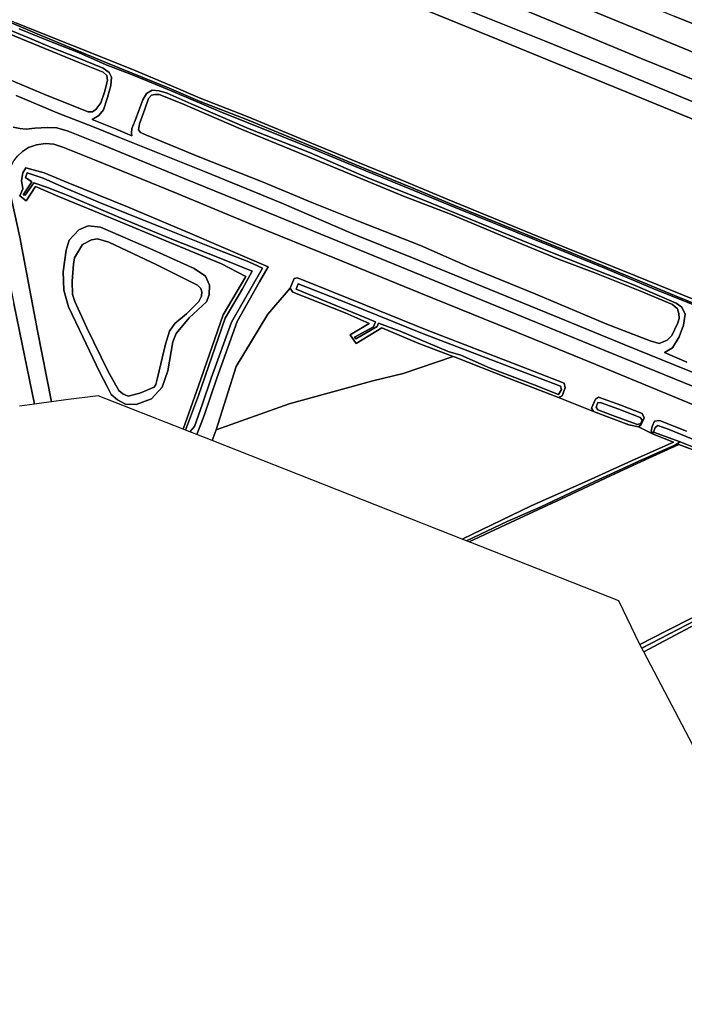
# Model space of a CAD drawing. Extents: x -26035517 to 31750492, y -9237385 to 8160032.
# Tile 182 of 256: x 15817249 to 16019755, y 4776367 to 5076377. Entities that reach past the tile are written whole.
import ezdxf

# ---------------------------------------------------------------- set-up
doc = ezdxf.new("R2010")
doc.units = 0
doc.layers.add('T-25', color=7, linetype='CONTINUOUS')

msp = doc.modelspace()

# ---------------------------------------------------------------- linework, layer by layer
at = {"layer": 'T-25', "color": 9}
for points in [[(15862785, 5055512, 4943), (15843955, 5063110, 4943), (15822534, 5072038, 4937), (15805786, 5079141, 4933), (15789578, 5085497, 4930), (15778673, 5090361, 4953), (15763757, 5095675, 4967), (15751522, 5100779, 4993), (15732689, 5108397, 4973), (15716364, 5115060, 4977), (15699440, 5122459, 4977), (15685639, 5128227, 4983), (15670195, 5135082, 4990), (15655589, 5141662, 5067), (15654657, 5141241, 5260), (15637945, 5149476, 5270), (15623385, 5156616, 5273), (15608116, 5164828, 5273), (15590477, 5174642, 5260), (15573773, 5184017, 5243), (15559410, 5192657, 5243), (15541616, 5204050, 5293), (15530567, 5211646, 5303), (15525813, 5215710, 4997)], [(15527206, 5216303, 4763), (15546832, 5203179, 4843), (15566645, 5190482, 4840), (15586667, 5178794, 4837), (15610838, 5165301, 4837), (15628241, 5156443, 4837), (15648788, 5146219, 4837), (15668048, 5137180, 4837), (15685517, 5129472, 4837), (15700997, 5122819, 4837), (15720808, 5114338, 4830), (15742299, 5105491, 4813), (15764352, 5096518, 4813), (15783911, 5088932, 4803), (15800439, 5082206, 4800), (15816317, 5075365, 4797), (15833898, 5068314, 4797), (15851465, 5061315, 4797), (15863471, 5056227, 4797)], [(15916146, 5118822, 7433), (15939884, 5109001, 7490), (15963985, 5099200, 7443), (15988141, 5089221, 7477), (16016623, 5077480, 7463), (16039594, 5068232, 7503), (16060850, 5059478, 7553)], [(16057759, 5052046, 8050), (16032501, 5062356, 8050), (16006282, 5073102, 8050), (15982277, 5083048, 8010), (15956502, 5093554, 8003), (15940918, 5100019, 7990), (15911329, 5114310, 7923)], [(15905049, 5106349, 8107), (15927623, 5097041, 8020), (15948010, 5088653, 8020), (15968916, 5080167, 8027), (15987857, 5072327, 8057), (16006652, 5064566, 8080), (16026689, 5056463, 8097), (16054725, 5044939, 8077)], [(16052404, 5033631, 5283), (16039643, 5038949, 5287), (16015604, 5048826, 5287), (15998259, 5055894, 5303), (15980638, 5063080, 5310), (15960465, 5071353, 5280), (15938307, 5080392, 5277), (15916954, 5089129, 5270), (15897584, 5096977, 5237)], [(16003687, 5087081, 7453), (16030489, 5076181, 7480), (16062352, 5063182, 7517), (16078158, 5056518, 7457), (16103524, 5046402, 7453), (16130886, 5035347, 7450), (16148017, 5028439, 7477), (16157273, 5020877, 7530), (16138829, 5027924, 7533), (16111867, 5038707, 7537), (16083288, 5050399, 7500), (16060850, 5059478, 7553), (16039594, 5068232, 7503), (16016623, 5077480, 7463)], [(15982277, 5083048, 8010), (16006282, 5073102, 8050), (16032501, 5062356, 8050), (16057759, 5052046, 8050), (16077631, 5043887, 7973), (16108308, 5031335, 8033), (16143327, 5016891, 8017), (16134349, 5012317, 8103), (16108334, 5022985, 8060), (16081990, 5033802, 8020), (16054725, 5044939, 8077), (16026689, 5056463, 8097), (16006652, 5064566, 8080), (15987857, 5072327, 8057), (15968916, 5080167, 8027)], [(16351347, 4935671, 8007), (16332048, 4943319, 8013), (16305906, 4950386, 8130), (16271594, 4964400, 8117), (16234328, 4979631, 8143), (16202957, 4992545, 8133), (16176446, 5003361, 8133), (16143327, 5016891, 8017), (16108308, 5031335, 8033), (16077631, 5043887, 7973), (16057759, 5052046, 8050), (16032501, 5062356, 8050), (16006282, 5073102, 8050), (15982277, 5083048, 8010)], [(16351943, 4911272, 5307), (16330976, 4920102, 5310), (16308304, 4929347, 5303), (16286031, 4938282, 5307), (16275940, 4942561, 5307), (16276415, 4943408, 5307), (16276249, 4944272, 5663), (16269499, 4947173, 5690), (16262102, 4950107, 5663), (16261610, 4948437, 5267), (16244233, 4955363, 5233), (16216012, 4966870, 5233), (16192385, 4976533, 5233), (16163438, 4988297, 5233), (16135163, 4999964, 5233), (16110668, 5009940, 5233), (16085809, 5020011, 5233), (16052404, 5033631, 5283), (16039643, 5038949, 5287), (16015604, 5048826, 5287), (15998259, 5055894, 5303), (15980638, 5063080, 5310), (15960465, 5071353, 5280), (15938307, 5080392, 5277)], [(15938307, 5080392, 5277), (15960465, 5071353, 5280), (15980638, 5063080, 5310), (15998259, 5055894, 5303), (16015604, 5048826, 5287), (16039643, 5038949, 5287)], [(16351943, 4911272, 5307), (16330976, 4920102, 5310), (16308304, 4929347, 5303), (16286031, 4938282, 5307), (16275940, 4942561, 5307), (16276415, 4943408, 5307), (16276249, 4944272, 5663), (16269499, 4947173, 5690), (16262102, 4950107, 5663), (16261610, 4948437, 5267), (16244233, 4955363, 5233), (16216012, 4966870, 5233), (16192385, 4976533, 5233), (16163438, 4988297, 5233), (16135163, 4999964, 5233), (16110668, 5009940, 5233), (16085809, 5020011, 5233), (16052404, 5033631, 5283), (16039643, 5038949, 5287), (16015604, 5048826, 5287), (15998259, 5055894, 5303), (15980638, 5063080, 5310), (15960465, 5071353, 5280), (15938307, 5080392, 5277)], [(15968916, 5080167, 8027), (15987857, 5072327, 8057), (16006652, 5064566, 8080), (16026689, 5056463, 8097), (16054725, 5044939, 8077), (16081990, 5033802, 8020), (16108334, 5022985, 8060), (16134349, 5012317, 8103), (16163222, 5000403, 8110), (16192793, 4988383, 8110), (16224615, 4975288, 8097), (16252802, 4963772, 8133), (16283236, 4951219, 8170), (16309328, 4940537, 8200), (16345229, 4925870, 8130), (16367634, 4916587, 8053)], [(15805786, 5079141, 4933), (15822534, 5072038, 4937), (15843955, 5063110, 4943), (15862785, 5055512, 4943), (15872204, 5051446, 5060), (15886612, 5045915, 5060), (15904174, 5038613, 5060), (15921908, 5031287, 5060), (15936674, 5025210, 5060), (15949554, 5019870, 5060), (15968577, 5012189, 5060), (15985861, 5005119, 5033), (15998911, 4999754, 5027), (16016807, 4992376, 5030), (16035092, 4984911, 5030)], [(15805786, 5079141, 4933), (15822534, 5072038, 4937), (15843955, 5063110, 4943), (15862785, 5055512, 4943), (15872204, 5051446, 5060), (15886612, 5045915, 5060), (15904174, 5038613, 5060), (15921908, 5031287, 5060), (15936674, 5025210, 5060), (15949554, 5019870, 5060), (15968577, 5012189, 5060), (15985861, 5005119, 5033), (15998911, 4999754, 5027), (16016807, 4992376, 5030), (16035092, 4984911, 5030)], [(16035092, 4984911, 5030), (16016807, 4992376, 5030), (15998911, 4999754, 5027), (15985861, 5005119, 5033), (15968577, 5012189, 5060), (15949554, 5019870, 5060), (15936674, 5025210, 5060), (15921908, 5031287, 5060), (15904174, 5038613, 5060), (15886612, 5045915, 5060), (15872204, 5051446, 5060), (15862785, 5055512, 4943), (15843955, 5063110, 4943), (15822534, 5072038, 4937), (15805786, 5079141, 4933)], [(16375909, 4907135, 7910), (16348559, 4918542, 7903), (16322477, 4929110, 7910), (16299067, 4938723, 7933), (16279892, 4946606, 7940), (16261731, 4954042, 7967), (16240093, 4963047, 8003), (16216914, 4972195, 7953), (16195055, 4981019, 7943), (16169811, 4991371, 7900), (16145613, 5001221, 7863), (16120635, 5011540, 7847), (16094509, 5022200, 7867), (16071901, 5031539, 7797), (16053106, 5038899, 7873), (16034171, 5046504, 7847), (16016727, 5053675, 7817), (15996364, 5062143, 7820), (15977131, 5069985, 7810), (15954344, 5079070, 7793)], [(15954344, 5079070, 7793), (15977131, 5069985, 7810), (15996364, 5062143, 7820), (16016727, 5053675, 7817), (16034171, 5046504, 7847), (16053106, 5038899, 7873), (16071901, 5031539, 7797), (16094509, 5022200, 7867), (16120635, 5011540, 7847), (16145613, 5001221, 7863), (16169811, 4991371, 7900), (16195055, 4981019, 7943), (16216914, 4972195, 7953), (16240093, 4963047, 8003), (16261731, 4954042, 7967), (16279892, 4946606, 7940), (16299067, 4938723, 7933), (16322477, 4929110, 7910), (16348559, 4918542, 7903), (16375909, 4907135, 7910)], [(15954344, 5079070, 7793), (15977131, 5069985, 7810), (15996364, 5062143, 7820), (16016727, 5053675, 7817), (16034171, 5046504, 7847), (16053106, 5038899, 7873), (16071901, 5031539, 7797), (16094509, 5022200, 7867), (16120635, 5011540, 7847), (16145613, 5001221, 7863), (16169811, 4991371, 7900), (16195055, 4981019, 7943), (16216914, 4972195, 7953), (16240093, 4963047, 8003), (16261731, 4954042, 7967), (16279892, 4946606, 7940), (16299067, 4938723, 7933), (16322477, 4929110, 7910), (16348559, 4918542, 7903), (16375909, 4907135, 7910)], [(16016623, 5077480, 7463), (16039594, 5068232, 7503), (16060850, 5059478, 7553), (16083288, 5050399, 7500), (16111867, 5038707, 7537), (16138829, 5027924, 7533), (16157273, 5020877, 7530), (16177373, 5013293, 7537), (16195072, 5007172, 7540), (16215450, 5000278, 7503), (16240302, 4991681, 7463), (16262246, 4983726, 7460), (16286009, 4974660, 7460), (16306704, 4966367, 7477), (16331929, 4956041, 7483), (16357848, 4945474, 7407)], [(15811605, 5074317, 5223), (15820264, 5070736, 5177), (15826985, 5067945, 5213), (15834457, 5064948, 5190), (15842655, 5061643, 5180), (15844473, 5060288, 5267), (15845203, 5058893, 5313), (15845036, 5056345, 5407), (15844005, 5052658, 5543), (15842762, 5048898, 5653), (15841400, 5047216, 5800), (15839308, 5045990, 5847), (15846402, 5043162, 5910), (15851467, 5040966, 5907), (15851329, 5041828, 5800), (15851419, 5043186, 5750), (15852401, 5045712, 5653), (15853515, 5048704, 5570), (15854752, 5051909, 5430), (15855907, 5053884, 5340), (15857598, 5054858, 5237), (15859705, 5054747, 5167), (15862154, 5053962, 5153), (15869479, 5050695, 5233), (15887189, 5043121, 5233), (15905571, 5035881, 5230), (15923071, 5028252, 5233), (15940873, 5021175, 5233), (15957930, 5014223, 5233), (15976525, 5006542, 5230), (15991393, 5000712, 5233), (16004039, 4995735, 5257), (16017316, 4990034, 5247), (16019008, 4988753, 5313), (16019985, 4986660, 5497), (16019483, 4983340, 5643), (16018175, 4979722, 5820), (16016135, 4976362, 5890), (16013674, 4974927, 5860), (16020493, 4972008, 5877)], [(15811605, 5074317, 5223), (15820264, 5070736, 5177), (15826985, 5067945, 5213), (15834457, 5064948, 5190), (15842655, 5061643, 5180), (15844473, 5060288, 5267), (15845203, 5058893, 5313), (15845036, 5056345, 5407), (15844005, 5052658, 5543), (15842762, 5048898, 5653), (15841400, 5047216, 5800), (15839308, 5045990, 5847), (15846402, 5043162, 5910), (15851467, 5040966, 5907), (15851329, 5041828, 5800), (15851419, 5043186, 5750), (15852401, 5045712, 5653), (15853515, 5048704, 5570), (15854752, 5051909, 5430), (15855907, 5053884, 5340), (15857598, 5054858, 5237), (15859705, 5054747, 5167), (15862154, 5053962, 5153), (15869479, 5050695, 5233), (15887189, 5043121, 5233), (15905571, 5035881, 5230), (15923071, 5028252, 5233), (15940873, 5021175, 5233), (15957930, 5014223, 5233), (15976525, 5006542, 5230), (15991393, 5000712, 5233), (16004039, 4995735, 5257), (16017316, 4990034, 5247), (16019008, 4988753, 5313), (16019985, 4986660, 5497), (16019483, 4983340, 5643), (16018175, 4979722, 5820), (16016135, 4976362, 5890), (16013674, 4974927, 5860), (16020493, 4972008, 5877)], [(16020493, 4972008, 5877), (16013674, 4974927, 5860), (16016135, 4976362, 5890), (16018175, 4979722, 5820), (16019483, 4983340, 5643), (16019985, 4986660, 5497), (16019008, 4988753, 5313), (16017316, 4990034, 5247), (16004039, 4995735, 5257), (15991393, 5000712, 5233), (15976525, 5006542, 5230), (15957930, 5014223, 5233), (15940873, 5021175, 5233), (15923071, 5028252, 5233), (15905571, 5035881, 5230), (15887189, 5043121, 5233), (15869479, 5050695, 5233), (15862154, 5053962, 5153), (15859705, 5054747, 5167), (15857598, 5054858, 5237), (15855907, 5053884, 5340), (15854752, 5051909, 5430), (15853515, 5048704, 5570), (15852401, 5045712, 5653), (15851419, 5043186, 5750), (15851329, 5041828, 5800), (15851467, 5040966, 5907), (15846402, 5043162, 5910), (15839308, 5045990, 5847), (15841400, 5047216, 5800), (15842762, 5048898, 5653), (15844005, 5052658, 5543), (15845036, 5056345, 5407), (15845203, 5058893, 5313), (15844473, 5060288, 5267), (15842655, 5061643, 5180), (15834457, 5064948, 5190), (15826985, 5067945, 5213), (15820264, 5070736, 5177), (15811605, 5074317, 5223)], [(15816317, 5075365, 4797), (15833898, 5068314, 4797), (15851465, 5061315, 4797), (15863471, 5056227, 4797), (15872239, 5052479, 4823), (15886543, 5046853, 4803), (15905695, 5038989, 4783), (15920141, 5033011, 4783), (15934393, 5027223, 4783), (15947507, 5021692, 4783), (15961643, 5015945, 4783), (15977000, 5009643, 4783), (15990091, 5004365, 4783), (16005195, 4998232, 4783), (16022416, 4991252, 4783)], [(16022416, 4991252, 4783), (16005195, 4998232, 4783), (15990091, 5004365, 4783), (15977000, 5009643, 4783), (15961643, 5015945, 4783), (15947507, 5021692, 4783), (15934393, 5027223, 4783), (15920141, 5033011, 4783), (15905695, 5038989, 4783), (15886543, 5046853, 4803), (15872239, 5052479, 4823), (15863471, 5056227, 4797), (15851465, 5061315, 4797), (15833898, 5068314, 4797), (15816317, 5075365, 4797)], [(16022700, 4989508, 5267), (16010664, 4994307, 5210), (15995727, 5000578, 5227), (15979374, 5007226, 5200), (15962526, 5014063, 5147), (15949943, 5019194, 5157), (15933881, 5025734, 5253), (15920500, 5031249, 5163), (15907275, 5036690, 5180), (15892464, 5042677, 5247), (15878906, 5048122, 5150), (15864643, 5054170, 5137), (15858558, 5056718, 5160), (15851344, 5059687, 5180), (15843568, 5062633, 5177), (15835151, 5066359, 5180), (15825293, 5070229, 5150), (15817094, 5073553, 5147)], [(16022700, 4989508, 5267), (16010664, 4994307, 5210), (15995727, 5000578, 5227), (15979374, 5007226, 5200), (15962526, 5014063, 5147), (15949943, 5019194, 5157), (15933881, 5025734, 5253), (15920500, 5031249, 5163), (15907275, 5036690, 5180), (15892464, 5042677, 5247), (15878906, 5048122, 5150), (15864643, 5054170, 5137), (15858558, 5056718, 5160), (15851344, 5059687, 5180), (15843568, 5062633, 5177), (15835151, 5066359, 5180), (15825293, 5070229, 5150), (15817094, 5073553, 5147)], [(15817094, 5073553, 5147), (15825293, 5070229, 5150), (15835151, 5066359, 5180), (15843568, 5062633, 5177), (15851344, 5059687, 5180), (15858558, 5056718, 5160), (15864643, 5054170, 5137), (15878906, 5048122, 5150), (15892464, 5042677, 5247), (15907275, 5036690, 5180), (15920500, 5031249, 5163), (15933881, 5025734, 5253), (15949943, 5019194, 5157), (15962526, 5014063, 5147), (15979374, 5007226, 5200), (15995727, 5000578, 5227), (16010664, 4994307, 5210), (16022700, 4989508, 5267)], [(15810099, 5059768, 4730), (15825636, 5053321, 4730), (15838139, 5048352, 4730), (15839444, 5048292, 4747), (15840496, 5049037, 4753), (15841949, 5051037, 4763), (15843074, 5054327, 4763), (15843973, 5057809, 4763), (15843773, 5059374, 4763), (15842656, 5060400, 4763), (15835036, 5063438, 4660), (15835036, 5063438, 4660), (15823198, 5068328, 4660), (15811779, 5073011, 4660)], [(15810099, 5059768, 4730), (15825636, 5053321, 4730), (15838139, 5048352, 4730), (15839444, 5048292, 4747), (15840496, 5049037, 4753), (15841949, 5051037, 4763), (15843074, 5054327, 4763), (15843973, 5057809, 4763), (15843773, 5059374, 4763), (15842656, 5060400, 4763), (15835036, 5063438, 4660), (15835036, 5063438, 4660), (15823198, 5068328, 4660), (15811779, 5073011, 4660)], [(15811779, 5073011, 4660), (15823198, 5068328, 4660), (15835036, 5063438, 4660), (15835036, 5063438, 4660), (15842656, 5060400, 4763), (15843773, 5059374, 4763), (15843973, 5057809, 4763), (15843074, 5054327, 4763), (15841949, 5051037, 4763), (15840496, 5049037, 4753), (15839444, 5048292, 4747), (15838139, 5048352, 4730), (15825636, 5053321, 4730), (15810099, 5059768, 4730)], [(15862785, 5055512, 4943), (15872204, 5051446, 5060), (15886612, 5045915, 5060), (15904174, 5038613, 5060), (15921908, 5031287, 5060), (15936674, 5025210, 5060), (15949554, 5019870, 5060), (15968577, 5012189, 5060), (15985861, 5005119, 5033), (15998911, 4999754, 5027), (16016807, 4992376, 5030), (16035092, 4984911, 5030)], [(16035705, 4985579, 4783), (16022416, 4991252, 4783), (16005195, 4998232, 4783), (15990091, 5004365, 4783), (15977000, 5009643, 4783), (15961643, 5015945, 4783), (15947507, 5021692, 4783), (15934393, 5027223, 4783), (15920141, 5033011, 4783), (15905695, 5038989, 4783), (15886543, 5046853, 4803), (15872239, 5052479, 4823), (15863471, 5056227, 4797)], [(16030985, 4965427, 6603), (16016665, 4971249, 6570), (16001641, 4977297, 6580), (15979869, 4986243, 6600), (15958269, 4995079, 6550), (15936965, 5003773, 6553), (15918723, 5011156, 6563), (15897153, 5020431, 6567), (15873517, 5030074, 6643), (15847687, 5040488, 6517), (15839921, 5043632, 6553), (15828657, 5047966, 6533), (15816222, 5053256, 6613)], [(15816222, 5053256, 6613), (15828657, 5047966, 6533), (15839921, 5043632, 6553), (15847687, 5040488, 6517), (15873517, 5030074, 6643), (15897153, 5020431, 6567), (15918723, 5011156, 6563), (15936965, 5003773, 6553), (15958269, 4995079, 6550), (15979869, 4986243, 6600), (16001641, 4977297, 6580), (16016665, 4971249, 6570), (16030985, 4965427, 6603)], [(16030985, 4965427, 6603), (16016665, 4971249, 6570), (16001641, 4977297, 6580), (15979869, 4986243, 6600), (15958269, 4995079, 6550), (15936965, 5003773, 6553), (15918723, 5011156, 6563), (15897153, 5020431, 6567), (15873517, 5030074, 6643), (15847687, 5040488, 6517), (15839921, 5043632, 6553), (15828657, 5047966, 6533), (15816222, 5053256, 6613)], [(15842704, 5038101, 6637), (15832042, 5042435, 6653), (15828517, 5043446, 6680), (15825712, 5043535, 6683), (15821851, 5043348, 6687), (15819220, 5042985, 6687), (15817256, 5043223, 6660), (15815294, 5043631, 6650)], [(16371150, 4822054, 6607), (16331638, 4838176, 6617), (16284087, 4857760, 6697), (16243732, 4874200, 6707), (16201281, 4891446, 6693), (16153804, 4910860, 6683), (16109451, 4929052, 6657), (16073249, 4943853, 6627), (16025467, 4963360, 6707), (15992764, 4976691, 6743), (15958355, 4990850, 6700), (15925161, 5004471, 6760), (15895624, 5016526, 6717), (15867361, 5028039, 6737), (15842704, 5038101, 6637), (15832042, 5042435, 6653), (15828517, 5043446, 6680), (15825712, 5043535, 6683), (15821851, 5043348, 6687), (15819220, 5042985, 6687), (15817256, 5043223, 6660), (15815294, 5043631, 6650)], [(15815294, 5043631, 6650), (15817256, 5043223, 6660), (15819220, 5042985, 6687), (15821851, 5043348, 6687), (15825712, 5043535, 6683), (15828517, 5043446, 6680), (15832042, 5042435, 6653), (15842704, 5038101, 6637), (15867361, 5028039, 6737), (15895624, 5016526, 6717), (15925161, 5004471, 6760), (15925161, 5004471, 6760), (15958355, 4990850, 6700), (15992764, 4976691, 6743), (16025467, 4963360, 6707)], [(15817333, 5010113, 6157), (15814071, 5024911, 6200), (15813640, 5027848, 6233), (15813860, 5029215, 6290), (15814406, 5031412, 6350), (15815446, 5033414, 6390), (15816598, 5034837, 6437), (15818102, 5036225, 6447), (15819936, 5037416, 6513), (15822349, 5038291, 6523), (15825077, 5038691, 6553), (15827624, 5038409, 6587), (15830394, 5037560, 6640), (15840034, 5033669, 6630)], [(15816598, 5034837, 6437), (15818102, 5036225, 6447), (15819936, 5037416, 6513), (15822349, 5038291, 6523), (15825077, 5038691, 6553), (15827624, 5038409, 6587), (15830394, 5037560, 6640), (15840034, 5033669, 6630), (15865185, 5023452, 6660), (15888190, 5013868, 6653), (15913300, 5003665, 6650), (15939384, 4993032, 6623), (15966658, 4981938, 6643), (15991098, 4971988, 6707), (16023821, 4958535, 6663)], [(16023821, 4958535, 6663), (15991098, 4971988, 6707), (15966658, 4981938, 6643), (15939384, 4993032, 6623), (15913300, 5003665, 6650), (15888190, 5013868, 6653), (15865185, 5023452, 6660), (15840034, 5033669, 6630), (15830394, 5037560, 6640), (15827624, 5038409, 6587), (15825077, 5038691, 6553), (15822349, 5038291, 6523), (15819936, 5037416, 6513), (15818102, 5036225, 6447), (15816598, 5034837, 6437)], [(16025467, 4963360, 6707), (15992764, 4976691, 6743), (15958355, 4990850, 6700), (15925161, 5004471, 6760), (15895624, 5016526, 6717), (15867361, 5028039, 6737), (15842704, 5038101, 6637)], [(16020379, 4951000, 6243), (16012191, 4954244, 6290), (16010691, 4954035, 6253), (16009982, 4952397, 6043), (16009706, 4950956, 6043), (16010266, 4950092, 5953), (16005831, 4952292, 6043), (16006659, 4953018, 5993), (16007531, 4955115, 6087), (16006878, 4956336, 6307), (16000366, 4958961, 6273), (15993604, 4961335, 6273), (15992673, 4960766, 6273), (15991510, 4957985, 6153), (15992076, 4956980, 6023), (15981436, 4961259, 5987), (15982515, 4961764, 6163), (15983492, 4964170, 6300), (15983137, 4965580, 6300), (15970350, 4970655, 6293), (15941450, 4981813, 6300), (15922632, 4989380, 6357), (15901900, 4997770, 6367), (15900838, 4997473, 6357), (15899613, 4994576, 6263), (15892898, 4986631, 6217), (15883163, 4970705, 6217), (15877134, 4951446, 6227), (15875890, 4948122, 6240), (15871226, 4949961, 6213), (15873493, 4955743, 6217), (15877354, 4967167, 6240), (15883508, 4984433, 6240), (15890317, 4996491, 6227), (15892983, 5001042, 6203), (15885860, 5004128, 6250), (15869775, 5011005, 6300), (15850053, 5019329, 6493), (15831971, 5026714, 6313), (15824675, 5029741, 6297), (15819098, 5031258, 6203), (15818167, 5029707, 6170), (15817845, 5027359, 6160), (15818237, 5024878, 6100), (15817313, 5022678, 6077), (15819200, 5021174, 6017), (15822027, 5025550, 5947), (15828841, 5022575, 6173), (15846653, 5015273, 6310), (15864237, 5008020, 6303), (15878715, 5002033, 6310), (15886166, 4998141, 6310), (15879247, 4986436, 6310), (15871687, 4964789, 6320), (15867056, 4951604, 6263), (15841191, 4961799, 6330), (15831301, 4960508, 6237), (15826981, 4959944, 6143), (15822717, 4981582, 6183), (15817333, 5010113, 6157), (15814071, 5024911, 6200)], [(15840034, 5033669, 6630), (15865185, 5023452, 6660), (15888190, 5013868, 6653), (15913300, 5003665, 6650), (15939384, 4993032, 6623), (15966658, 4981938, 6643), (15991098, 4971988, 6707), (16023821, 4958535, 6663)], [(15814071, 5024911, 6200), (15817333, 5010113, 6157), (15822717, 4981582, 6183), (15826981, 4959944, 6143), (15824570, 4959630, 6267), (15821769, 4959264, 6140), (15817987, 4977544, 6183), (15815478, 4989882, 6197)], [(15826981, 4959944, 6143), (15822717, 4981582, 6183), (15817333, 5010113, 6157)], [(15812609, 5004251, 6120), (15815478, 4989882, 6197), (15817987, 4977544, 6183), (15821769, 4959264, 6140)], [(15877134, 4951446, 6227), (15883163, 4970705, 6217), (15892898, 4986631, 6217), (15899613, 4994576, 6263)], [(15815478, 4989882, 6197), (15817987, 4977544, 6183), (15821769, 4959264, 6140), (15817185, 4958666, 6167)], [(15949372, 4973767, 5938), (15934111, 4968608, 6017), (15924884, 4966368, 6057), (15899310, 4959333, 6073), (15877134, 4951446, 6227), (15875890, 4948122, 6240)], [(15981436, 4961259, 5987), (15992076, 4956980, 6023)], [(16023792, 4947924, 5457), (16015136, 4951474, 5457), (16011661, 4952727, 5457), (16010884, 4952151, 5457), (16010393, 4950708, 5457), (16018497, 4947728, 5383), (16016877, 4946729, 5507), (16007027, 4942389, 5520), (15992434, 4935635, 5557), (15976014, 4927979, 5603), (15965759, 4923474, 5613), (15953368, 4917584, 5620), (15952065, 4918097, 6050), (15973094, 4928259, 6040), (15990284, 4935906, 6017), (16004786, 4942502, 5953), (16016467, 4947645, 5870), (16010266, 4950092, 5953), (16009706, 4950956, 6043), (16009982, 4952397, 6043), (16010691, 4954035, 6253), (16012191, 4954244, 6290), (16020379, 4951000, 6243)], [(16023792, 4947924, 5457), (16015136, 4951474, 5457), (16011661, 4952727, 5457), (16010884, 4952151, 5457), (16010393, 4950708, 5457), (16018497, 4947728, 5383), (16016877, 4946729, 5507), (16007027, 4942389, 5520), (15992434, 4935635, 5557), (15976014, 4927979, 5603), (15965759, 4923474, 5613), (15953368, 4917584, 5620), (15952065, 4918097, 6050), (15973094, 4928259, 6040), (15990284, 4935906, 6017), (16004786, 4942502, 5953), (16016467, 4947645, 5870), (16010266, 4950092, 5953), (16009706, 4950956, 6043), (16009982, 4952397, 6043), (16010691, 4954035, 6253), (16012191, 4954244, 6290), (16020379, 4951000, 6243)], [(16005831, 4952292, 6043), (16010266, 4950092, 5953)], [(16023819, 4945650, 5383), (16018497, 4947728, 5383), (16010393, 4950708, 5457), (16010884, 4952151, 5457), (16011661, 4952727, 5457), (16015136, 4951474, 5457), (16023792, 4947924, 5457)], [(16023809, 4944800, 5920), (16018083, 4946916, 5977), (16009125, 4942842, 6080), (15997261, 4937365, 6127), (15982177, 4930290, 6077), (15966808, 4923193, 6087), (15954190, 4917259, 6107), (15953368, 4917584, 5620), (15953368, 4917584, 5620), (15965759, 4923474, 5613), (15976014, 4927979, 5603), (15992434, 4935635, 5557), (16007027, 4942389, 5520), (16016877, 4946729, 5507), (16018497, 4947728, 5383), (16023819, 4945650, 5383)], [(16023809, 4944800, 5920), (16018083, 4946916, 5977), (16009125, 4942842, 6080), (15997261, 4937365, 6127), (15982177, 4930290, 6077), (15966808, 4923193, 6087), (15954190, 4917259, 6107), (15953368, 4917584, 5620), (15953368, 4917584, 5620), (15965759, 4923474, 5613), (15976014, 4927979, 5603), (15992434, 4935635, 5557), (16007027, 4942389, 5520), (16016877, 4946729, 5507), (16018497, 4947728, 5383), (16023819, 4945650, 5383)], [(16023260, 4893463, 5407), (16006802, 4884927, 5407), (16006253, 4885972, 5817), (16014371, 4890209, 5763), (16031036, 4898633, 5683)], [(16023260, 4893463, 5407), (16006802, 4884927, 5407), (16006253, 4885972, 5817), (16014371, 4890209, 5763), (16031036, 4898633, 5683)], [(16024799, 4892964, 5887), (16007390, 4883806, 5890), (16006802, 4884927, 5407), (16006802, 4884927, 5407), (16023260, 4893463, 5407)], [(16024799, 4892964, 5887), (16007390, 4883806, 5890), (16006802, 4884927, 5407), (16006802, 4884927, 5407), (16023260, 4893463, 5407)]]:
    msp.add_polyline3d(points, dxfattribs=at)
for points in [[(16009343, 4978523, 4637), (16012068, 4977732, 4637), (16014492, 4978703, 4663), (16015985, 4980123, 4677), (16017809, 4984021, 4677), (16018235, 4985296, 4677), (16018102, 4986902, 4677), (16017657, 4988236, 4677), (16016204, 4989617, 4677), (16006208, 4993719, 4683), (15992501, 4999225, 4683), (15981376, 5003449, 4683), (15965657, 5009888, 4683), (15948533, 5017092, 4687), (15934228, 5022651, 4697), (15917053, 5029724, 4710), (15902094, 5035890, 4713), (15884773, 5043020, 4713), (15866692, 5050855, 4777), (15859699, 5053612, 4857), (15858456, 5053596, 4857), (15857385, 5053332, 4857), (15856469, 5052321, 4857), (15855345, 5049150, 4850), (15853782, 5044633, 4833), (15853425, 5042841, 4833), (15854019, 5041975, 4833), (15855854, 5041175, 4833), (15872090, 5034486, 4780), (15891466, 5026911, 4750), (15906314, 5020688, 4750), (15920500, 5014972, 4750), (15939333, 5007574, 4750), (15954143, 5001105, 4750), (15974548, 4992717, 4637), (15996163, 4983596, 4637), (16009343, 4978523, 4637)], [(16009343, 4978523, 4637), (16012068, 4977732, 4637), (16014492, 4978703, 4663), (16015985, 4980123, 4677), (16017809, 4984021, 4677), (16018235, 4985296, 4677), (16018102, 4986902, 4677), (16017657, 4988236, 4677), (16016204, 4989617, 4677), (16006208, 4993719, 4683), (15992501, 4999225, 4683), (15981376, 5003449, 4683), (15965657, 5009888, 4683), (15948533, 5017092, 4687), (15934228, 5022651, 4697), (15917053, 5029724, 4710), (15902094, 5035890, 4713), (15884773, 5043020, 4713), (15866692, 5050855, 4777), (15859699, 5053612, 4857), (15858456, 5053596, 4857), (15857385, 5053332, 4857), (15856469, 5052321, 4857), (15855345, 5049150, 4850), (15853782, 5044633, 4833), (15853425, 5042841, 4833), (15854019, 5041975, 4833), (15855854, 5041175, 4833), (15872090, 5034486, 4780), (15891466, 5026911, 4750), (15906314, 5020688, 4750), (15920500, 5014972, 4750), (15939333, 5007574, 4750), (15954143, 5001105, 4750), (15974548, 4992717, 4637), (15996163, 4983596, 4637), (16009343, 4978523, 4637)], [(16009343, 4978523, 4637), (15996163, 4983596, 4637), (15974548, 4992717, 4637), (15954143, 5001105, 4750), (15939333, 5007574, 4750), (15920500, 5014972, 4750), (15906314, 5020688, 4750), (15891466, 5026911, 4750), (15872090, 5034486, 4780), (15855854, 5041175, 4833), (15854019, 5041975, 4833), (15853425, 5042841, 4833), (15853782, 5044633, 4833), (15855345, 5049150, 4850), (15856469, 5052321, 4857), (15857385, 5053332, 4857), (15858456, 5053596, 4857), (15859699, 5053612, 4857), (15866692, 5050855, 4777), (15884773, 5043020, 4713), (15902094, 5035890, 4713), (15917053, 5029724, 4710), (15934228, 5022651, 4697), (15948533, 5017092, 4687), (15965657, 5009888, 4683), (15981376, 5003449, 4683), (15992501, 4999225, 4683), (16006208, 4993719, 4683), (16016204, 4989617, 4677), (16017657, 4988236, 4677), (16018102, 4986902, 4677), (16018235, 4985296, 4677), (16017809, 4984021, 4677), (16015985, 4980123, 4677), (16014492, 4978703, 4663), (16012068, 4977732, 4637), (16009343, 4978523, 4637)], [(15867056, 4951604, 6263), (15871687, 4964789, 6320), (15879247, 4986436, 6310), (15886166, 4998141, 6310), (15878715, 5002033, 6310), (15864237, 5008020, 6303), (15846653, 5015273, 6310), (15828841, 5022575, 6173), (15822027, 5025550, 5947), (15819200, 5021174, 6017), (15817313, 5022678, 6077), (15818237, 5024878, 6100), (15817845, 5027359, 6160), (15818167, 5029707, 6170), (15819098, 5031258, 6203), (15824675, 5029741, 6297), (15831971, 5026714, 6313), (15850053, 5019329, 6493), (15869775, 5011005, 6300), (15885860, 5004128, 6250), (15892983, 5001042, 6203), (15890317, 4996491, 6227), (15883508, 4984433, 6240), (15877354, 4967167, 6240), (15873493, 4955743, 6217), (15871226, 4949961, 6213), (15869129, 4950787, 5307), (15870464, 4952423, 5307), (15872946, 4959380, 5307), (15875541, 4967111, 5307), (15881785, 4984220, 5307), (15891206, 5000633, 5307), (15887114, 5002621, 5307), (15876129, 5006819, 5307), (15860330, 5013135, 5317), (15842269, 5020384, 5317), (15831037, 5025134, 5347), (15824382, 5028062, 5347), (15819565, 5029670, 5347), (15819057, 5028329, 5347), (15820958, 5027024, 5347), (15818309, 5023050, 5560), (15818902, 5022874, 5560), (15821606, 5026666, 5357), (15825696, 5025221, 5307), (15832190, 5022666, 5293), (15848198, 5015876, 5307), (15863068, 5009663, 5307), (15878518, 5003657, 5307), (15888097, 4999703, 5307), (15885188, 4994359, 5307), (15879903, 4985471, 5307), (15871719, 4961917, 5307), (15867792, 4951314, 5307), (15867056, 4951604, 6263)], [(15867056, 4951604, 6263), (15871687, 4964789, 6320), (15879247, 4986436, 6310), (15886166, 4998141, 6310), (15878715, 5002033, 6310), (15864237, 5008020, 6303), (15846653, 5015273, 6310), (15828841, 5022575, 6173), (15822027, 5025550, 5947), (15819200, 5021174, 6017), (15817313, 5022678, 6077), (15818237, 5024878, 6100), (15817845, 5027359, 6160), (15818167, 5029707, 6170), (15819098, 5031258, 6203), (15824675, 5029741, 6297), (15831971, 5026714, 6313), (15850053, 5019329, 6493), (15869775, 5011005, 6300), (15885860, 5004128, 6250), (15892983, 5001042, 6203), (15890317, 4996491, 6227), (15883508, 4984433, 6240), (15877354, 4967167, 6240), (15873493, 4955743, 6217), (15871226, 4949961, 6213), (15869129, 4950787, 5307), (15870464, 4952423, 5307), (15872946, 4959380, 5307), (15875541, 4967111, 5307), (15881785, 4984220, 5307), (15891206, 5000633, 5307), (15887114, 5002621, 5307), (15876129, 5006819, 5307), (15860330, 5013135, 5317), (15842269, 5020384, 5317), (15831037, 5025134, 5347), (15824382, 5028062, 5347), (15819565, 5029670, 5347), (15819057, 5028329, 5347), (15820958, 5027024, 5347), (15818309, 5023050, 5560), (15818902, 5022874, 5560), (15821606, 5026666, 5357), (15825696, 5025221, 5307), (15832190, 5022666, 5293), (15848198, 5015876, 5307), (15863068, 5009663, 5307), (15878518, 5003657, 5307), (15888097, 4999703, 5307), (15885188, 4994359, 5307), (15879903, 4985471, 5307), (15871719, 4961917, 5307), (15867792, 4951314, 5307), (15867056, 4951604, 6263)], [(15867792, 4951314, 5307), (15871719, 4961917, 5307), (15879903, 4985471, 5307), (15885188, 4994359, 5307), (15888097, 4999703, 5307), (15878518, 5003657, 5307), (15863068, 5009663, 5307), (15848198, 5015876, 5307), (15832190, 5022666, 5293), (15825696, 5025221, 5307), (15821606, 5026666, 5357), (15818902, 5022874, 5560), (15818309, 5023050, 5560), (15820958, 5027024, 5347), (15819057, 5028329, 5347), (15819565, 5029670, 5347), (15824382, 5028062, 5347), (15831037, 5025134, 5347), (15842269, 5020384, 5317), (15860330, 5013135, 5317), (15876129, 5006819, 5307), (15887114, 5002621, 5307), (15891206, 5000633, 5307), (15881785, 4984220, 5307), (15875541, 4967111, 5307), (15872946, 4959380, 5307), (15870464, 4952423, 5307), (15869129, 4950787, 5307), (15867792, 4951314, 5307)], [(15835221, 5012371, 6330), (15832355, 5009223, 6357), (15831376, 5006196, 6357), (15830537, 4999533, 6337), (15830664, 4993986, 6310), (15832136, 4988916, 6273), (15836439, 4979773, 6297), (15841602, 4969057, 6313), (15843941, 4964581, 6327), (15845155, 4962206, 6293), (15847092, 4960523, 6273), (15849528, 4959273, 6227), (15852757, 4959091, 6217), (15857397, 4960895, 6217), (15860711, 4964451, 6230), (15862359, 4969354, 6280), (15863899, 4978190, 6243), (15864906, 4980771, 6240), (15868875, 4985486, 6297), (15874188, 4990392, 6287), (15875021, 4992572, 6293), (15875063, 4995440, 6303), (15873875, 4998198, 6367), (15870370, 5000603, 6430), (15857801, 5006204, 6433), (15841893, 5013180, 6433), (15838156, 5013608, 6433), (15835221, 5012371, 6330)], [(15835221, 5012371, 6330), (15838156, 5013608, 6433), (15841893, 5013180, 6433), (15857801, 5006204, 6433), (15870370, 5000603, 6430), (15873875, 4998198, 6367), (15875063, 4995440, 6303), (15875021, 4992572, 6293), (15874188, 4990392, 6287), (15868875, 4985486, 6297), (15864906, 4980771, 6240), (15863899, 4978190, 6243), (15862359, 4969354, 6280), (15860711, 4964451, 6230), (15857397, 4960895, 6217), (15852757, 4959091, 6217), (15849528, 4959273, 6227), (15847092, 4960523, 6273), (15845155, 4962206, 6293), (15843941, 4964581, 6327), (15841602, 4969057, 6313), (15836439, 4979773, 6297), (15832136, 4988916, 6273), (15830664, 4993986, 6310), (15830537, 4999533, 6337), (15831376, 5006196, 6357), (15832355, 5009223, 6357), (15835221, 5012371, 6330)], [(15835221, 5012371, 6330), (15838156, 5013608, 6433), (15841893, 5013180, 6433), (15857801, 5006204, 6433), (15870370, 5000603, 6430), (15873875, 4998198, 6367), (15875063, 4995440, 6303), (15875021, 4992572, 6293), (15874188, 4990392, 6287), (15868875, 4985486, 6297), (15864906, 4980771, 6240), (15863899, 4978190, 6243), (15862359, 4969354, 6280), (15860711, 4964451, 6230), (15857397, 4960895, 6217), (15852757, 4959091, 6217), (15849528, 4959273, 6227), (15847092, 4960523, 6273), (15845155, 4962206, 6293), (15843941, 4964581, 6327), (15841602, 4969057, 6313), (15836439, 4979773, 6297), (15832136, 4988916, 6273), (15830664, 4993986, 6310), (15830537, 4999533, 6337), (15831376, 5006196, 6357), (15832355, 5009223, 6357), (15835221, 5012371, 6330)], [(15833624, 5001920, 5333), (15833205, 4996674, 5330), (15833348, 4992637, 5310), (15834080, 4990476, 5310), (15837662, 4982452, 5310), (15844249, 4969219, 5310), (15847457, 4963370, 5310), (15848684, 4962373, 5310), (15850302, 4961632, 5310), (15853891, 4962602, 5310), (15858213, 4964432, 5310), (15858709, 4965205, 5310), (15859273, 4967217, 5310), (15861650, 4977524, 5310), (15862862, 4981466, 5310), (15864511, 4983851, 5310), (15868051, 4986792, 5310), (15871830, 4990526, 5310), (15872656, 4992140, 5310), (15872773, 4993449, 5310), (15872440, 4994511, 5310), (15871458, 4995456, 5310), (15859069, 5001706, 5310), (15844397, 5008551, 5310), (15840996, 5009578, 5310), (15839119, 5009282, 5310), (15836389, 5007891, 5310), (15833921, 5003795, 5310), (15833624, 5001920, 5333)], [(15833624, 5001920, 5333), (15833205, 4996674, 5330), (15833348, 4992637, 5310), (15834080, 4990476, 5310), (15837662, 4982452, 5310), (15844249, 4969219, 5310), (15847457, 4963370, 5310), (15848684, 4962373, 5310), (15850302, 4961632, 5310), (15853891, 4962602, 5310), (15858213, 4964432, 5310), (15858709, 4965205, 5310), (15859273, 4967217, 5310), (15861650, 4977524, 5310), (15862862, 4981466, 5310), (15864511, 4983851, 5310), (15868051, 4986792, 5310), (15871830, 4990526, 5310), (15872656, 4992140, 5310), (15872773, 4993449, 5310), (15872440, 4994511, 5310), (15871458, 4995456, 5310), (15859069, 5001706, 5310), (15844397, 5008551, 5310), (15840996, 5009578, 5310), (15839119, 5009282, 5310), (15836389, 5007891, 5310), (15833921, 5003795, 5310), (15833624, 5001920, 5333)], [(15833624, 5001920, 5333), (15833921, 5003795, 5310), (15836389, 5007891, 5310), (15839119, 5009282, 5310), (15840996, 5009578, 5310), (15844397, 5008551, 5310), (15859069, 5001706, 5310), (15871458, 4995456, 5310), (15872440, 4994511, 5310), (15872773, 4993449, 5310), (15872656, 4992140, 5310), (15871830, 4990526, 5310), (15868051, 4986792, 5310), (15864511, 4983851, 5310), (15862862, 4981466, 5310), (15861650, 4977524, 5310), (15859273, 4967217, 5310), (15858709, 4965205, 5310), (15858213, 4964432, 5310), (15853891, 4962602, 5310), (15850302, 4961632, 5310), (15848684, 4962373, 5310), (15847457, 4963370, 5310), (15844249, 4969219, 5310), (15837662, 4982452, 5310), (15834080, 4990476, 5310), (15833348, 4992637, 5310), (15833205, 4996674, 5330), (15833624, 5001920, 5333)], [(15899613, 4994576, 6263), (15900838, 4997473, 6357), (15901900, 4997770, 6367), (15922632, 4989380, 6357), (15941450, 4981813, 6300), (15970350, 4970655, 6293), (15983137, 4965580, 6300), (15983492, 4964170, 6300), (15982515, 4961764, 6163), (15981436, 4961259, 5987), (15965869, 4967221, 5957), (15949946, 4973549, 5933), (15949372, 4973767, 5938), (15938865, 4977749, 6027), (15927631, 4982469, 6033), (15919729, 4977714, 6063), (15917944, 4980389, 6063), (15923747, 4983830, 6063), (15916409, 4987060, 6223), (15900460, 4993312, 6247), (15899613, 4994576, 6263)], [(15981436, 4961259, 5987), (15965869, 4967221, 5957), (15949946, 4973549, 5933), (15949372, 4973767, 5938), (15938865, 4977749, 6027), (15927631, 4982469, 6033), (15919729, 4977714, 6063), (15917944, 4980389, 6063), (15923747, 4983830, 6063), (15916409, 4987060, 6223), (15900460, 4993312, 6247), (15899613, 4994576, 6263), (15900838, 4997473, 6357), (15901900, 4997770, 6367), (15922632, 4989380, 6357), (15941450, 4981813, 6300), (15970350, 4970655, 6293), (15983137, 4965580, 6300), (15983492, 4964170, 6300), (15982515, 4961764, 6163), (15981436, 4961259, 5987)], [(15982051, 4964667, 5333), (15982321, 4963665, 5333), (15981456, 4962170, 5333), (15973965, 4965070, 5333), (15960638, 4970182, 5333), (15951674, 4974145, 5333), (15947829, 4975255, 5333), (15933190, 4981436, 5333), (15926574, 4983947, 5333), (15926174, 4982933, 5333), (15919641, 4979150, 5333), (15919278, 4979662, 5333), (15925024, 4982788, 5333), (15925640, 4984351, 5333), (15901520, 4994296, 5333), (15902096, 4995849, 5333), (15917126, 4990031, 5333), (15939934, 4980788, 5333), (15960666, 4972877, 5333), (15982051, 4964667, 5333)], [(15982051, 4964667, 5333), (15960666, 4972877, 5333), (15939934, 4980788, 5333), (15917126, 4990031, 5333), (15902096, 4995849, 5333), (15901520, 4994296, 5333), (15925640, 4984351, 5333), (15925024, 4982788, 5333), (15919278, 4979662, 5333), (15919641, 4979150, 5333), (15926174, 4982933, 5333), (15926574, 4983947, 5333), (15933190, 4981436, 5333), (15947829, 4975255, 5333), (15951674, 4974145, 5333), (15960638, 4970182, 5333), (15973965, 4965070, 5333), (15981456, 4962170, 5333), (15982321, 4963665, 5333), (15982051, 4964667, 5333)], [(15982051, 4964667, 5333), (15960666, 4972877, 5333), (15939934, 4980788, 5333), (15917126, 4990031, 5333), (15902096, 4995849, 5333), (15901520, 4994296, 5333), (15925640, 4984351, 5333), (15925024, 4982788, 5333), (15919278, 4979662, 5333), (15919641, 4979150, 5333), (15926174, 4982933, 5333), (15926574, 4983947, 5333), (15933190, 4981436, 5333), (15947829, 4975255, 5333), (15951674, 4974145, 5333), (15960638, 4970182, 5333), (15973965, 4965070, 5333), (15981456, 4962170, 5333), (15982321, 4963665, 5333), (15982051, 4964667, 5333)], [(15877134, 4951446, 6227), (15883163, 4970705, 6217), (15892898, 4986631, 6217), (15899613, 4994576, 6263), (15900460, 4993312, 6247), (15916409, 4987060, 6223), (15923747, 4983830, 6063), (15917944, 4980389, 6063), (15919729, 4977714, 6063), (15927631, 4982469, 6033), (15938865, 4977749, 6027), (15949372, 4973767, 5938), (15934111, 4968608, 6017), (15924884, 4966368, 6057), (15899310, 4959333, 6073), (15877134, 4951446, 6227)], [(15875890, 4948122, 6240), (15877134, 4951446, 6227), (15899310, 4959333, 6073), (15924884, 4966368, 6057), (15934111, 4968608, 6017), (15949372, 4973767, 5938), (15949946, 4973549, 5933), (15965869, 4967221, 5957), (15981436, 4961259, 5987), (15992076, 4956980, 6023), (16002868, 4952931, 6033), (16005831, 4952292, 6043), (16010266, 4950092, 5953), (16016467, 4947645, 5870), (16004786, 4942502, 5953), (15990284, 4935906, 6017), (15973094, 4928259, 6040), (15952065, 4918097, 6050), (15875890, 4948122, 6240)], [(15992076, 4956980, 6023), (15991510, 4957985, 6153), (15992673, 4960766, 6273), (15993604, 4961335, 6273), (16000366, 4958961, 6273), (16006878, 4956336, 6307), (16007531, 4955115, 6087), (16006659, 4953018, 5993), (16005831, 4952292, 6043), (16002868, 4952931, 6033), (15992076, 4956980, 6023)], [(15992076, 4956980, 6023), (15991510, 4957985, 6153), (15992673, 4960766, 6273), (15993604, 4961335, 6273), (16000366, 4958961, 6273), (16006878, 4956336, 6307), (16007531, 4955115, 6087), (16006659, 4953018, 5993), (16005831, 4952292, 6043), (16002868, 4952931, 6033), (15992076, 4956980, 6023)], [(15994400, 4959669, 5323), (15999762, 4957704, 5297), (16006337, 4955188, 5297), (16006868, 4954417, 5297), (16006467, 4953364, 5297), (16005482, 4953070, 5297), (15999607, 4955133, 5297), (15993360, 4957519, 5310), (15992893, 4958354, 5333), (15993443, 4959736, 5333), (15994400, 4959669, 5323)], [(15994400, 4959669, 5323), (15993443, 4959736, 5333), (15992893, 4958354, 5333), (15993360, 4957519, 5310), (15999607, 4955133, 5297), (16005482, 4953070, 5297), (16006467, 4953364, 5297), (16006868, 4954417, 5297), (16006337, 4955188, 5297), (15999762, 4957704, 5297), (15994400, 4959669, 5323)], [(15994400, 4959669, 5323), (15993443, 4959736, 5333), (15992893, 4958354, 5333), (15993360, 4957519, 5310), (15999607, 4955133, 5297), (16005482, 4953070, 5297), (16006467, 4953364, 5297), (16006868, 4954417, 5297), (16006337, 4955188, 5297), (15999762, 4957704, 5297), (15994400, 4959669, 5323)], [(15954190, 4917259, 6107), (15966808, 4923193, 6087), (15982177, 4930290, 6077), (15997261, 4937365, 6127), (16009125, 4942842, 6080), (16018083, 4946916, 5977), (16023809, 4944800, 5920), (16031404, 4931219, 5933), (16039798, 4915916, 5853), (16044731, 4906426, 5663), (16031036, 4898633, 5683), (16014371, 4890209, 5763), (16006253, 4885972, 5817), (15999845, 4899264, 6100), (15954190, 4917259, 6107)], [(16007390, 4883806, 5890), (16024799, 4892964, 5887), (16039748, 4900436, 5887), (16046018, 4903813, 5817), (16051202, 4892913, 5950), (16057918, 4880498, 6033), (16064102, 4869471, 6153), (16071677, 4855616, 6023), (16082918, 4834556, 6057), (16093776, 4814956, 6170), (16102770, 4797858, 6177), (16089172, 4789837, 6237), (16074679, 4782174, 6360), (16063750, 4776367, 6433), (16007390, 4883806, 5890)]]:
    msp.add_polyline3d(points, close=True, dxfattribs=at)

doc.saveas('drawing.dxf')
